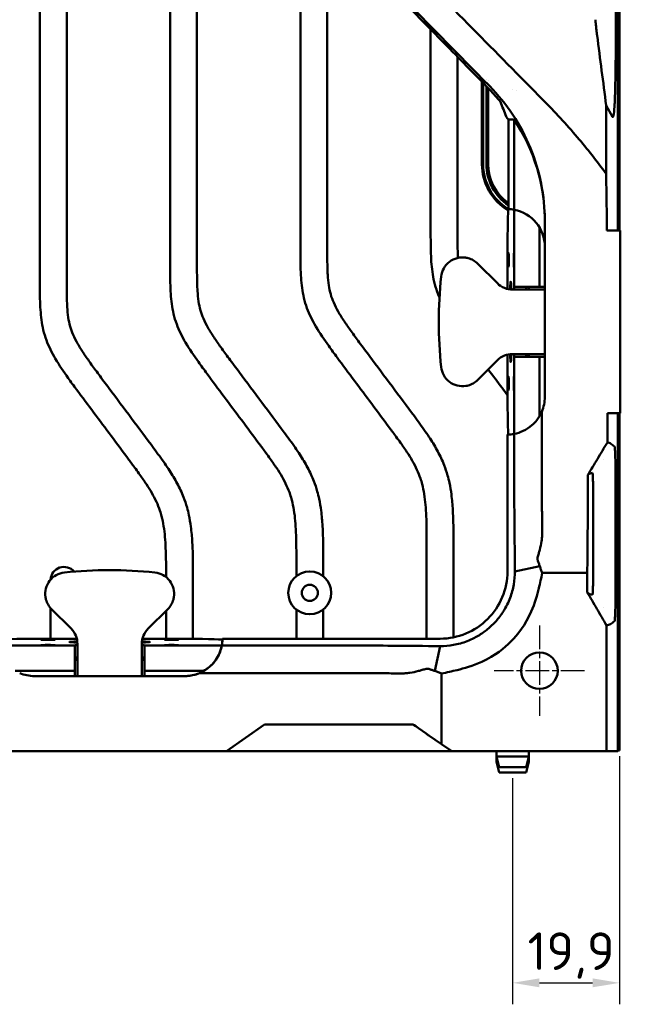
# Model space of a CAD drawing. Header units: millimetres. Extents: x 0 to 6049, y -120 to 1682.
# Tile 148 of 256: x 1517 to 1630, y 948 to 1132. Entities that reach past the tile are written whole.
import ezdxf

# ---------------------------------------------------------------- set-up
doc = ezdxf.new("R2010")
doc.units = ezdxf.units.MM
doc.header["$LTSCALE"] = 2
doc.linetypes.add('CHAIN', pattern=[0.3543, 0.2362, -0.0295, 0.0591, -0.0295])
for name, color, linetype, lineweight in [('Bemaßung (ISO)', 7, 'Continuous', 25), ('Mittelpunktmarkierung (ISO)', 7, 'Continuous', 25), ('Sichtbar (ISO)', 7, 'Continuous', 50)]:
    doc.layers.add(name, color=color, linetype=linetype, lineweight=lineweight)
doc.styles.add('Notiztext (DIN)', font='isocpeur.ttf')
doc.dimstyles.new('Standard (DIN)', dxfattribs={"dimscale": 2, "dimtxt": 3.5, "dimasz": 2.5, "dimexe": 2, "dimexo": 0.5, "dimgap": 0.5, "dimtad": 1, "dimrnd": 1e-08, "dimtxsty": 'Notiztext (DIN)', "dimcen": 0.09, "dimdle": 10, "dimclrd": 256, "dimclre": 256, "dimclrt": 256, "dimadec": 0, "dimazin": 0, "dimtfac": 1, "dimtmove": 0, "dimatfit": 3, "dimfxl": 1, "dimtolj": 1, "dimtzin": 0, "dimlwd": -1, "dimlwe": -1, "dimarcsym": 0})

# ---------------------------------------------------------------- blocks, each defined once
blk = doc.blocks.new('*D26')
at = {"layer": 'Bemaßung (ISO)', "transparency": 16777216}
for p, q in [((1628.81, 994.47), (1628.81, 948.21)), ((1608.91, 990.37), (1608.91, 948.21)), ((1613.91, 952.21), (1623.81, 952.21))]:
    blk.add_line(p, q, dxfattribs=at)
for points in [[(1613.91, 953.04), (1613.91, 951.38), (1608.91, 952.21)], [(1623.81, 953.04), (1623.81, 951.38), (1628.81, 952.21)]]:
    blk.add_solid(points, dxfattribs=at)
at = {"layer": 'Defpoints', "color": 0, "transparency": 16777216}
for p in [(1628.81, 995.47), (1608.91, 991.37), (1628.81, 952.21)]:
    blk.add_point(p, dxfattribs=at)
at = {"layer": 'Bemaßung (ISO)', "transparency": 16777216, "insert": (1611.7, 961.61), "char_height": 7, "attachment_point": 1, "style": 'Notiztext (DIN)'}
blk.add_mtext('\\A1;19,9', dxfattribs=at)

msp = doc.modelspace()

# ---------------------------------------------------------------- linework, layer by layer
at = {"layer": 'Mittelpunktmarkierung (ISO)', "linetype": 'CHAIN', "ltscale": 9.334043}
for p, q in [((1613.907, 1018.77), (1613.907, 1001.97)), ((1622.307, 1010.37), (1605.507, 1010.37))]:
    msp.add_line(p, q, dxfattribs=at)
at = {"layer": 'Sichtbar (ISO)'}
for p, q in [((1628.467, 1398.37), (1628.467, 1092.37)), ((1628.134, 1359.961), (1628.134, 1130.778)), ((1628.467, 1244.93), (1628.467, 1092.37)), ((1628.667, 1245.13), (1628.667, 1092.37)), ((1628.807, 1245.27), (1628.807, 1092.37)), ((1520.907, 1083.657), (1520.907, 1157.483)), ((1525.907, 1157.483), (1525.907, 1083.657)), ((1545.157, 1086.645), (1545.157, 1154.495)), ((1550.157, 1154.495), (1550.157, 1086.645)), ((1569.407, 1089.633), (1569.407, 1151.507)), ((1574.407, 1151.507), (1574.407, 1089.633)), ((1593.657, 1092.621), (1593.657, 1129.86)), ((1598.657, 1124.74), (1598.657, 1092.621)), ((1603.201, 1120.769), (1603.201, 1120.77)), ((1603.201, 1104.745), (1603.201, 1120.085)), ((1603.437, 1120.684), (1603.437, 1120.684)), ((1603.437, 1104.745), (1603.437, 1119.844)), ((1604.037, 1120.466), (1604.037, 1120.466)), ((1604.037, 1119.229), (1604.037, 1104.745)), ((1604.382, 1120.342), (1604.382, 1120.341)), ((1604.382, 1118.875), (1604.382, 1104.745)), ((1608.882, 1118.725), (1608.882, 1118.725)), ((1609.637, 1118.457), (1609.637, 1118.457)), ((1626.324, 1115.688), (1627.505, 1113.552)), ((1626.324, 1102.92), (1626.324, 1115.688)), ((1608.117, 1096.367), (1608.117, 1113.046)), ((1609.217, 1113.012), (1609.217, 1096.246)), ((1609.198, 1096.25), (1609.198, 1081.87)), ((1614.907, 1079.667), (1614.907, 1094.118)), ((1613.907, 1081.87), (1613.907, 1092.975)), ((1628.907, 1092.37), (1626.466, 1092.37)), ((1628.907, 1092.37), (1628.907, 1074.983)), ((1602.422, 1086.198), (1606.079, 1082.541)), ((1607.96, 1087.37), (1607.96, 1081.484)), ((1610.407, 1081.37), (1608.907, 1081.37)), ((1609.198, 1081.87), (1609.19, 1081.87)), ((1613.907, 1081.87), (1609.198, 1081.87)), ((1614.907, 1081.37), (1610.407, 1081.37)), ((1611.46, 1081.851), (1611.46, 1081.37)), ((1611.46, 1081.751), (1611.46, 1081.851)), ((1611.907, 1081.37), (1611.907, 1081.87)), ((1614.907, 1081.87), (1613.907, 1081.87)), ((1614.907, 1061.37), (1614.907, 1079.667)), ((1628.907, 1074.983), (1628.907, 1058.37)), ((1602.422, 1064.541), (1606.079, 1068.198)), ((1607.96, 1069.256), (1607.96, 1063.37)), ((1610.407, 1069.37), (1608.907, 1069.37)), ((1609.198, 1068.87), (1609.19, 1068.87)), ((1609.198, 1068.87), (1609.198, 1054.49)), ((1613.907, 1068.87), (1609.198, 1068.87)), ((1610.407, 1069.37), (1614.907, 1069.37)), ((1611.46, 1069.37), (1611.46, 1068.889)), ((1611.46, 1068.889), (1611.46, 1068.989)), ((1611.907, 1068.87), (1611.907, 1069.37)), ((1614.907, 1068.87), (1613.907, 1068.87)), ((1613.907, 1057.764), (1613.907, 1068.87)), ((1626.547, 1058.37), (1628.907, 1058.37)), ((1628.467, 1058.37), (1628.467, 995.81)), ((1628.467, 1058.37), (1628.467, 995.37)), ((1628.667, 1058.37), (1628.667, 995.609)), ((1628.807, 1058.37), (1628.807, 995.47)), ((1607.946, 1054.37), (1607.946, 1028.87)), ((1625.807, 1049.636), (1625.807, 1049.641)), ((1628.056, 1047.347), (1628.056, 1047.347)), ((1628.056, 1047.346), (1628.056, 1024.394)), ((1623.907, 1042.37), (1623.907, 1029.37)), ((1592.907, 1016.33), (1592.907, 1033.47)), ((1597.907, 1033.47), (1597.907, 1016.582)), ((1622.859, 1032.9), (1622.859, 1031.456)), ((1568.657, 1027.992), (1568.657, 1030.482)), ((1573.657, 1030.482), (1573.657, 1027.992)), ((1609.331, 1028.87), (1613.964, 1029.84)), ((1622.82, 1028.59), (1622.856, 1030.956)), ((1549.407, 1027.494), (1549.407, 1016.301)), ((1609.331, 1028.87), (1609.331, 1028.87)), ((1622.82, 1028.59), (1614.427, 1028.59)), ((1622.82, 1028.59), (1622.82, 1024.966)), ((1628.056, 1024.393), (1628.056, 1024.393)), ((1522.907, 1016.317), (1522.907, 1022.038)), ((1523.079, 1021.855), (1526.736, 1018.198)), ((1544.736, 1021.855), (1541.079, 1018.198)), ((1625.807, 1022.099), (1625.807, 1022.104)), ((1544.407, 1016.317), (1544.407, 1021.527)), ((1568.657, 1016.33), (1568.657, 1021.747)), ((1573.657, 1021.747), (1573.657, 1016.33)), ((1626.389, 1018.813), (1626.389, 995.37)), ((1527.793, 1016.317), (1521.907, 1016.317)), ((1545.907, 1016.317), (1540.021, 1016.317)), ((1554.907, 1016.33), (1595.407, 1016.33)), ((1527.407, 1015.079), (1513.027, 1015.079)), ((1527.407, 1015.079), (1527.407, 1015.087)), ((1527.407, 1010.37), (1527.407, 1015.079)), ((1527.907, 1013.87), (1527.907, 1015.37)), ((1539.907, 1013.87), (1539.907, 1015.37)), ((1540.407, 1015.079), (1540.407, 1015.087)), ((1540.407, 1010.37), (1540.407, 1015.079)), ((1554.787, 1015.079), (1540.407, 1015.079)), ((1595.406, 1014.946), (1594.435, 1010.313)), ((1527.907, 1012.817), (1527.426, 1012.817)), ((1527.907, 1009.37), (1527.907, 1013.87)), ((1539.907, 1013.87), (1539.907, 1009.37)), ((1540.388, 1012.817), (1539.907, 1012.817)), ((1527.407, 1012.37), (1527.907, 1012.37)), ((1539.907, 1012.37), (1539.907, 1009.37)), ((1539.907, 1012.37), (1540.407, 1012.37)), ((1516.302, 1010.37), (1527.407, 1010.37)), ((1519.907, 1009.37), (1547.907, 1009.37)), ((1527.407, 1009.37), (1527.407, 1010.37)), ((1540.407, 1009.37), (1540.407, 1010.37)), ((1540.407, 1010.37), (1551.513, 1010.37)), ((1549.407, 1009.532), (1549.407, 1009.532)), ((1550.65, 1009.93), (1553.907, 1009.93)), ((1595.687, 996.702), (1595.687, 1009.849)), ((1562.707, 1000.37), (1555.638, 995.37)), ((1562.707, 1000.37), (1588.176, 1000.37)), ((1590.365, 1000.37), (1588.176, 1000.37)), ((1592.821, 998.636), (1591.376, 999.658)), ((1595.687, 996.702), (1593.321, 998.291)), ((1595.687, 996.702), (1597.57, 995.37)), ((1553.907, 995.37), (1515.427, 995.37)), ((1555.638, 995.37), (1553.907, 995.37)), ((1555.638, 995.37), (1557.426, 995.37)), ((1562.407, 995.37), (1557.426, 995.37)), ((1562.407, 995.37), (1590.407, 995.37)), ((1595.388, 995.37), (1590.407, 995.37)), ((1595.388, 995.37), (1597.57, 995.37)), ((1626.389, 995.37), (1597.57, 995.37)), ((1605.907, 995.37), (1605.907, 994.37)), ((1605.907, 994.37), (1611.907, 994.37)), ((1606.407, 992.37), (1605.907, 994.37)), ((1605.907, 994.37), (1605.907, 993.37)), ((1611.407, 992.37), (1611.907, 994.37)), ((1611.907, 995.37), (1611.907, 994.37)), ((1611.907, 994.37), (1611.907, 993.37)), ((1628.467, 995.37), (1626.389, 995.37)), ((1628.467, 995.81), (1628.467, 995.81)), ((1628.467, 995.81), (1628.467, 995.81)), ((1628.467, 995.609), (1628.667, 995.609)), ((1628.807, 995.47), (1628.467, 995.47)), ((1628.667, 995.609), (1628.807, 995.47)), ((1605.907, 993.37), (1606.157, 993.37)), ((1606.407, 991.37), (1605.907, 993.37)), ((1611.407, 991.37), (1611.907, 993.37)), ((1611.657, 993.37), (1611.907, 993.37)), ((1606.407, 992.37), (1611.407, 992.37)), ((1606.407, 991.37), (1611.407, 991.37))]:
    msp.add_line(p, q, dxfattribs=at)
for centre, radius in [((1571.157, 1024.87), 4), ((1571.157, 1024.87), 1.5), ((1613.907, 1010.37), 3.4)]:
    msp.add_circle(centre, radius, dxfattribs=at)
for centre, radius, start, end in [((1579.883, 1092.324), 35.022, 36.27577, 37.41878), ((1613.287, 1104.745), 10.086, 180, 239.00662), ((1613.287, 1104.745), 9.85, 180, 238.27156), ((1613.287, 1104.745), 9.25, 180, 236.0151), ((1613.282, 1104.745), 8.9, 180, 234.52169), ((1607.907, 1089.37), 7, 0, 0.01225), ((1599.593, 1083.37), 4, 45, 74.99812), ((1608.907, 1085.37), 4, 225, 270), ((1608.907, 1065.37), 4, 90, 135), ((1599.593, 1067.37), 4, 285.00188, 315), ((1607.907, 1061.37), 7, 336.9183, 0.00001), ((1525.407, 1027.201), 2.5, 40.82168, 176.97459), ((1595.407, 1028.87), 12.539, 269.999, 0.00006), ((1525.907, 1024.683), 4, 195.00188, 225), ((1541.907, 1024.683), 4, 315, 344.99812), ((1523.907, 1015.37), 4, 0, 45), ((1543.907, 1015.37), 4, 135, 180), ((1529.407, 1012.541), 2, 172.08604, 179.99994), ((1538.407, 1012.541), 2, 359.99994, 7.91384), ((1519.907, 1016.37), 7, 246.92688, 269.99988), ((1547.907, 1016.37), 7, 270, 301.00272), ((1547.907, 1016.37), 7, 269.99991, 293.06917)]:
    msp.add_arc(centre, radius, start, end, dxfattribs=at)
for centre, major_axis, ratio, start_param, end_param in [((1579.907, 1131.614), (-31.077, 60.059), 0.2680667, 4.2729946, 4.3201682), ((1579.907, 1052.418), (31.078, 60.062), 0.2680437, 0.1002726, 0.1554858), ((1579.907, 1092.812), (-24.73, -25.677), 0.9645746, 2.3554423, 2.9336879), ((1608.221, 1087.37), (0, 10), 0.0261856, 0.4516816, 1.5707963), ((1607.907, 1089.37), (0, -7), 0.9999876, 3.1116634, 3.1130266), ((1607.907, 1089.37), (0, -7), 0.9999629, 2.9533953, 3.1116614), ((1607.907, 1089.37), (-0.004, 7), 0.9999991, 4.7120679, 6.0944531), ((1599.593, 1083.37), (-4, 0), 0.9999998, 4.5585871, 6.1756594), ((1673.707, 1075.37), (-78.544, 0), 0.9999998, 6.1756594, 6.3907112), ((1608.562, 1075.37), (0, 7.5), 0.0261856, 5.6411274, 6.9207075), ((1609.19, 1079.87), (0, 2), 0.0261856, 0, 0.7227342), ((1611.736, 1079.87), (0, -2), 0.9999997, 3.1415927, 3.2797163), ((1608.562, 1075.37), (0, 7.5), 0.0261856, 2.5040704, 3.7836506), ((1609.19, 1070.87), (0, 2), 0.0261856, 2.4188584, 3.1415927), ((1611.736, 1070.87), (0, -2), 0.9999997, 6.1450617, 6.2831853), ((1599.593, 1067.37), (-4, 0), 0.9999998, 0.1075259, 1.7245982), ((1608.221, 1063.37), (0, 10), 0.0261856, 1.5707963, 2.6899111), ((1607.907, 1061.37), (0, -7), 0.9999629, 0.0056113, 0.1881595), ((1623.121, 1032.9), (0, 10), 0.0262019, 1.2449977, 1.5707963), ((1622.833, 1031.456), (0, -1), 0.0262019, 1.0471976, 1.5707963), ((1533.907, 950.57), (-55.539, 55.539), 0.9999995, 5.3902619, 5.6053137), ((1525.907, 1024.683), (2.828, -2.828), 0.9999995, 2.4637211, 4.0807933), ((1541.907, 1024.683), (-2.828, 2.828), 0.9999995, 3.7731896, 5.3902619), ((1521.907, 1016.056), (10, 0), 0.0261859, 1.5707954, 2.6899101), ((1545.907, 1016.056), (10, 0), 0.0261859, 0.4516806, 1.5707954), ((1547.907, 1016.37), (4.95, -4.95), 0.9999629, 0.5972501, 0.7797961), ((1533.907, 1015.715), (7.5, 0), 0.0261859, 2.5040772, 3.783644), ((1529.407, 1015.087), (2, 0), 0.0261859, 2.4188628, 3.1415917), ((1538.407, 1015.087), (2, 0), 0.0261859, 6.2831843, 7.005924), ((1533.907, 1015.715), (7.5, 0), 0.0261859, 5.641121, 6.9207138), ((1547.907, 1016.37), (-4.95, -4.95), 0.999999, 1.3264972, 2.1707438), ((1547.907, 1016.37), (-4.95, -4.95), 0.9999629, 2.170735, 2.3276192), ((1547.907, 1016.37), (4.95, -4.95), 0.9999996, 5.90042, 6.5274695), ((1591.382, 999.028), (10.047, -7.126), 0.0414916, 1.6007357, 1.701486), ((1592.821, 998.698), (1, -0.709), 0.0412121, 4.7416064, 5.2652052)]:
    msp.add_ellipse(centre, major_axis=major_axis, ratio=ratio, start_param=start_param, end_param=end_param, dxfattribs=at)
for centre, major_axis, ratio in [((1608.156, 1086.87), (0, -1.3), 0.0261856), ((1609.151, 1086.87), (0, -1.3), 0.0261856), ((1608.156, 1063.87), (0, -1.3), 0.0261856), ((1609.151, 1063.87), (0, -1.3), 0.0261856), ((1522.407, 1016.121), (-1.3, 0), 0.0261859), ((1522.407, 1015.126), (-1.3, 0), 0.0261859), ((1545.407, 1016.121), (-1.3, 0), 0.0261859), ((1545.407, 1015.126), (-1.3, 0), 0.0261859)]:
    msp.add_ellipse(centre, major_axis=major_axis, ratio=ratio, dxfattribs=at)
for points, knots in [([(1614.558, 1116.721), (1610.183, 1121.159), (1605.798, 1125.606), (1596.99, 1134.535), (1592.568, 1139.017), (1588.135, 1143.507)], [-3.9790406, -3.9790406, -3.9790406, -3.9790406, -1.9935215, -1.9935215, -0.0000937, -0.0000937, -0.0000937, -0.0000937]), ([(1604.648, 1118.603), (1601.632, 1121.694), (1598.978, 1124.412), (1591.205, 1132.37), (1586.952, 1136.72), (1583.334, 1140.41)], [0.0000494, 0.0000494, 0.0000494, 0.0000494, 1.4296771, 1.4296771, 3.9642154, 3.9642154, 3.9642154, 3.9642154]), ([(1583.607, 1140.68), (1586.874, 1137.356), (1590.136, 1134.036), (1596.65, 1127.406), (1599.901, 1124.095), (1603.147, 1120.789)], [0.0001897, 0.0001897, 0.0001897, 0.0001897, 1.4725148, 1.4725148, 2.9448982, 2.9448982, 2.9448982, 2.9448982]), ([(1624.321, 1131.656), (1624.322, 1131.623), (1624.324, 1131.576), (1624.333, 1131.451), (1624.34, 1131.375), (1624.365, 1131.108), (1624.388, 1130.886), (1624.447, 1130.359), (1624.484, 1130.051), (1624.563, 1129.398), (1624.608, 1129.047), (1624.652, 1128.702)], [-0.37042749, -0.37042749, -0.37042749, -0.37042749, -0.32854437, -0.32854437, -0.28573304, -0.28573304, -0.2007612, -0.2007612, -0.10455433, -0.10455433, -0.00000125, -0.00000125, -0.00000125, -0.00000125]), ([(1627.873, 1115.46), (1627.881, 1115.558), (1627.894, 1115.804), (1627.927, 1116.597), (1627.949, 1117.192), (1628.009, 1119.186), (1628.041, 1120.562), (1628.082, 1123.045), (1628.096, 1124.108), (1628.115, 1125.984), (1628.121, 1126.784), (1628.128, 1128.051), (1628.13, 1128.517), (1628.133, 1129.451), (1628.134, 1129.921), (1628.134, 1130.39)], [0.00039793, 0.00039793, 0.00039793, 0.00039793, 0.06880845, 0.06880845, 0.14870069, 0.14870069, 0.27515739, 0.27515739, 0.36373164, 0.36373164, 0.42737797, 0.42737797, 0.46408753, 0.46408753, 0.50082737, 0.50082737, 0.50082737, 0.50082737]), ([(1628.134, 1130.778), (1628.134, 1130.714), (1628.134, 1130.649), (1628.134, 1130.52), (1628.134, 1130.454), (1628.134, 1130.39)], [-0.038856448, -0.038856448, -0.038856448, -0.038856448, -0.019453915, -0.019453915, -0.000064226, -0.000064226, -0.000064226, -0.000064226]), ([(1603.147, 1120.789), (1603.396, 1120.535), (1603.646, 1120.281), (1604.146, 1119.772), (1604.397, 1119.517), (1604.647, 1119.261)], [0.00000718, 0.00000718, 0.00000718, 0.00000718, 0.11321086, 0.11321086, 0.22641456, 0.22641456, 0.22641456, 0.22641456]), ([(1604.647, 1119.261), (1607.822, 1116.03), (1610.427, 1112.131), (1613.953, 1103.512), (1614.907, 1098.894), (1614.907, 1094.118)], [0.000001, 0.000001, 0.000001, 0.000001, 1.4335005, 1.4335005, 2.8136179, 2.8136179, 2.8136179, 2.8136179]), ([(1606.663, 1116.355), (1606.343, 1116.744), (1606.016, 1117.124), (1605.344, 1117.874), (1604.999, 1118.243), (1604.648, 1118.603)], [0.00000212, 0.00000212, 0.00000212, 0.00000212, 0.16601396, 0.16601396, 0.33436115, 0.33436115, 0.33436115, 0.33436115]), ([(1614.558, 1116.721), (1616.756, 1114.491), (1618.899, 1112.173), (1622.816, 1107.575), (1624.625, 1105.287), (1626.324, 1102.92)], [0.0000022, 0.0000022, 0.0000022, 0.0000022, 0.9975669, 0.9975669, 1.9121336, 1.9121336, 1.9121336, 1.9121336]), ([(1627.505, 1113.552), (1627.569, 1113.437), (1627.634, 1113.522), (1627.758, 1114.149), (1627.818, 1114.678), (1627.873, 1115.458)], [-1.0815336, -1.0815336, -1.0815336, -1.0815336, -0.5325471, -0.5325471, 0, 0, 0, 0]), ([(1626.466, 1092.37), (1626.449, 1094.151), (1626.428, 1095.908), (1626.381, 1099.433), (1626.354, 1101.197), (1626.324, 1102.92)], [0.000001, 0.000001, 0.000001, 0.000001, 0.5551792, 0.5551792, 1.1326635, 1.1326635, 1.1326635, 1.1326635]), ([(1595.293, 1079.89), (1595.146, 1080.225), (1595.008, 1080.564), (1594.882, 1080.908), (1594.653, 1081.534), (1594.463, 1082.174), (1594.31, 1082.823), (1594.021, 1084.048), (1593.867, 1085.3), (1593.781, 1086.556), (1593.733, 1087.242), (1593.706, 1087.928), (1593.688, 1088.615), (1593.654, 1089.95), (1593.657, 1091.286), (1593.657, 1092.621)], [0.74780716, 0.74780716, 0.74780716, 0.74780716, 0.76921721, 0.76921721, 0.76921721, 0.80816337, 0.80816337, 0.80816337, 0.88172819, 0.88172819, 0.88172819, 0.92192347, 0.92192347, 0.92192347, 1, 1, 1, 1]), ([(1598.657, 1092.621), (1598.657, 1091.248), (1598.654, 1089.467), (1598.722, 1087.687), (1598.745, 1087.279)], [0, 0, 0, 0, 0.065517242, 0.085008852, 0.085008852, 0.085008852, 0.085008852]), ([(1592.907, 1033.47), (1592.907, 1035.383), (1592.914, 1038.666), (1592.623, 1042.564), (1592.154, 1044.878), (1591.704, 1046.389), (1590.881, 1048.443), (1589.577, 1050.641), (1588.2, 1052.623), (1587.102, 1054.138), (1585.311, 1056.554), (1581.645, 1061.483), (1577.848, 1066.539), (1574.34, 1071.314), (1572.304, 1074.293), (1570.767, 1077.321), (1569.853, 1080.397), (1569.533, 1082.997), (1569.403, 1086.274), (1569.407, 1088.298), (1569.407, 1089.633)], [0, 0, 0, 0, 0.0912872, 0.1566356, 0.1863172, 0.2037018, 0.2318928, 0.2915926, 0.325185, 0.3469854, 0.3807659, 0.4685168, 0.6397604, 0.6820993, 0.7508886, 0.8116364, 0.843424, 0.9034672, 0.9362744, 1, 1, 1, 1]), ([(1574.407, 1089.633), (1574.407, 1088.26), (1574.403, 1086.414), (1574.503, 1083.916), (1574.659, 1082.233), (1575.005, 1080.497), (1575.597, 1078.866), (1576.475, 1077.178), (1577.586, 1075.416), (1578.919, 1073.513), (1580.502, 1071.36), (1584.428, 1066.076), (1588.564, 1060.572), (1592.321, 1055.467), (1593.789, 1053.293), (1595.031, 1051.234), (1596.11, 1048.929), (1596.777, 1046.941), (1597.227, 1045.106), (1597.585, 1042.952), (1597.793, 1040.496), (1597.911, 1037.257), (1597.907, 1034.981), (1597.907, 1033.47)], [0, 0, 0, 0, 0.0655172, 0.0881031, 0.1192752, 0.1461621, 0.1723561, 0.201837, 0.2367426, 0.2716348, 0.3125572, 0.3640755, 0.5854125, 0.6406541, 0.6661473, 0.7104263, 0.7551941, 0.7873139, 0.8103575, 0.8453065, 0.8914211, 0.9279006, 1, 1, 1, 1]), ([(1568.657, 1030.482), (1568.657, 1032.395), (1568.664, 1035.678), (1568.373, 1039.576), (1567.904, 1041.89), (1567.454, 1043.401), (1566.631, 1045.455), (1565.327, 1047.653), (1563.95, 1049.635), (1562.852, 1051.15), (1561.061, 1053.566), (1557.395, 1058.495), (1553.598, 1063.551), (1550.09, 1068.326), (1548.054, 1071.305), (1546.517, 1074.333), (1545.603, 1077.409), (1545.283, 1080.009), (1545.153, 1083.286), (1545.157, 1085.31), (1545.157, 1086.645)], [0, 0, 0, 0, 0.0912872, 0.1566356, 0.1863172, 0.2037018, 0.2318928, 0.2915926, 0.325185, 0.3469854, 0.3807659, 0.4685168, 0.6397604, 0.6820993, 0.7508886, 0.8116364, 0.843424, 0.9034672, 0.9362744, 1, 1, 1, 1]), ([(1550.157, 1086.645), (1550.157, 1085.272), (1550.153, 1083.426), (1550.253, 1080.928), (1550.409, 1079.245), (1550.755, 1077.509), (1551.347, 1075.878), (1552.225, 1074.19), (1553.336, 1072.428), (1554.669, 1070.525), (1556.252, 1068.372), (1560.178, 1063.088), (1564.314, 1057.584), (1568.071, 1052.479), (1569.539, 1050.305), (1570.781, 1048.246), (1571.86, 1045.941), (1572.527, 1043.953), (1572.977, 1042.118), (1573.335, 1039.964), (1573.543, 1037.508), (1573.661, 1034.268), (1573.657, 1031.993), (1573.657, 1030.482)], [0, 0, 0, 0, 0.0655172, 0.0881031, 0.1192752, 0.1461621, 0.1723561, 0.201837, 0.2367426, 0.2716348, 0.3125572, 0.3640755, 0.5854125, 0.6406541, 0.6661473, 0.7104263, 0.7551941, 0.7873139, 0.8103575, 0.8453065, 0.8914211, 0.9279006, 1, 1, 1, 1]), ([(1600.206, 1087.323), (1600.22, 1087.32), (1600.235, 1087.318), (1600.373, 1087.295), (1600.506, 1087.266), (1600.629, 1087.233)], [0.109144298, 0.109144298, 0.109144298, 0.109144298, 0.113591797, 0.113591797, 0.151830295, 0.151830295, 0.151830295, 0.151830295]), ([(1544.407, 1027.806), (1544.407, 1029.615), (1544.406, 1032.793), (1544.123, 1036.588), (1543.654, 1038.902), (1543.204, 1040.413), (1542.381, 1042.467), (1541.077, 1044.665), (1539.7, 1046.646), (1538.602, 1048.162), (1536.811, 1050.578), (1533.145, 1055.507), (1529.348, 1060.563), (1525.84, 1065.337), (1523.804, 1068.317), (1522.267, 1071.345), (1521.353, 1074.421), (1521.033, 1077.021), (1520.903, 1080.298), (1520.907, 1082.322), (1520.907, 1083.657)], [0.00495629, 0.00495629, 0.00495629, 0.00495629, 0.09128719, 0.15663563, 0.18631718, 0.20370177, 0.23189281, 0.29159265, 0.325185, 0.34698538, 0.38076594, 0.46851676, 0.63976036, 0.68209928, 0.75088861, 0.81163639, 0.84342403, 0.90346722, 0.93627437, 1, 1, 1, 1]), ([(1525.907, 1083.657), (1525.907, 1082.284), (1525.903, 1080.438), (1526.003, 1077.94), (1526.159, 1076.257), (1526.505, 1074.521), (1527.097, 1072.89), (1527.975, 1071.202), (1529.086, 1069.44), (1530.419, 1067.537), (1532.002, 1065.384), (1535.928, 1060.1), (1540.064, 1054.596), (1543.821, 1049.491), (1545.289, 1047.317), (1546.531, 1045.258), (1547.61, 1042.953), (1548.277, 1040.965), (1548.727, 1039.13), (1549.085, 1036.976), (1549.293, 1034.52), (1549.411, 1031.28), (1549.407, 1029.005), (1549.407, 1027.494)], [0, 0, 0, 0, 0.0655172, 0.0881031, 0.1192752, 0.1461621, 0.1723561, 0.201837, 0.2367426, 0.2716348, 0.3125572, 0.3640755, 0.5854125, 0.6406541, 0.6661473, 0.7104263, 0.7551941, 0.7873139, 0.8103575, 0.8453065, 0.8914211, 0.9279006, 1, 1, 1, 1]), ([(1607.963, 1061.688), (1607.622, 1062.147), (1607.28, 1062.606), (1606.938, 1063.064), (1606.084, 1064.208), (1605.229, 1065.351), (1604.375, 1066.494)], [0.31543238, 0.31543238, 0.31543238, 0.31543238, 0.3488276, 0.3488276, 0.3488276, 0.4321739, 0.4321739, 0.4321739, 0.4321739]), ([(1600.629, 1063.506), (1600.506, 1063.473), (1600.373, 1063.444), (1600.235, 1063.421), (1600.22, 1063.419), (1600.206, 1063.417)], [0.156822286, 0.156822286, 0.156822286, 0.156822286, 0.195060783, 0.195060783, 0.199508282, 0.199508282, 0.199508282, 0.199508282]), ([(1614.347, 1058.625), (1614.1, 1058.047), (1613.787, 1057.527), (1613.147, 1056.706), (1612.837, 1056.381), (1611.996, 1055.648), (1611.439, 1055.293), (1610.33, 1054.776), (1609.775, 1054.6), (1609.216, 1054.493)], [-0.85499863, -0.85499863, -0.85499863, -0.85499863, -0.6521323, -0.6521323, -0.49007982, -0.49007982, -0.23627405, -0.23627405, -0.000001, -0.000001, -0.000001, -0.000001]), ([(1614.419, 1036.101), (1614.414, 1036.598), (1614.41, 1037.094), (1614.402, 1038.03), (1614.398, 1038.464), (1614.391, 1039.183), (1614.389, 1039.454), (1614.385, 1039.886), (1614.383, 1040.045), (1614.379, 1040.454), (1614.378, 1040.537), (1614.375, 1040.841), (1614.373, 1041.036), (1614.37, 1041.301), (1614.369, 1041.388), (1614.366, 1041.661), (1614.363, 1041.843), (1614.359, 1042.244), (1614.357, 1042.453), (1614.352, 1043.243), (1614.35, 1043.953), (1614.348, 1045.738), (1614.348, 1046.574), (1614.347, 1048.022), (1614.347, 1048.82), (1614.347, 1052.573), (1614.347, 1055.599), (1614.347, 1058.625)], [0.000001, 0.000001, 0.000001, 0.000001, 0.1575325, 0.1575325, 0.2974313, 0.2974313, 0.3853067, 0.3853067, 0.4347892, 0.4347892, 0.5386423, 0.5386423, 0.6639653, 0.6639653, 0.7252528, 0.7252528, 0.8552059, 0.8552059, 1.0006256, 1.0006256, 1.3919961, 1.3919961, 1.6646442, 1.6646442, 1.9486762, 1.9486762, 3.1321868, 3.1321868, 3.1321868, 3.1321868]), ([(1626.547, 1052.903), (1626.547, 1053.314), (1626.547, 1053.739), (1626.547, 1054.18), (1626.547, 1054.621), (1626.547, 1055.078), (1626.547, 1055.543), (1626.547, 1055.679), (1626.547, 1055.815), (1626.547, 1055.952), (1626.547, 1056.284), (1626.547, 1056.619), (1626.547, 1056.953), (1626.547, 1057.425), (1626.547, 1057.896), (1626.547, 1058.37)], [0, 0, 0, 0, 0.25, 0.25, 0.25, 0.5, 0.5, 0.5, 0.5731451, 0.5731451, 0.5731451, 0.75, 0.75, 0.75, 1, 1, 1, 1]), ([(1609.331, 1028.87), (1609.33, 1028.914), (1609.33, 1028.975), (1609.329, 1029.106), (1609.329, 1029.166), (1609.328, 1029.343), (1609.327, 1029.46), (1609.325, 1029.804), (1609.323, 1030.031), (1609.319, 1030.674), (1609.316, 1031.096), (1609.307, 1032.208), (1609.302, 1032.92), (1609.287, 1034.627), (1609.278, 1035.634), (1609.247, 1038.924), (1609.238, 1039.735), (1609.217, 1042.941), (1609.217, 1045.355), (1609.216, 1054.493)], [0.0005176, 0.0005176, 0.0005176, 0.0005176, 0.013855, 0.013855, 0.0250976, 0.0250976, 0.0471974, 0.0471974, 0.0900153, 0.0900153, 0.1707179, 0.1707179, 0.3086364, 0.3086364, 0.5124522, 0.5124522, 0.9585155, 0.9585155, 1.8557347, 1.8557347, 1.8557347, 1.8557347]), ([(1622.937, 1046.878), (1623.221, 1047.35), (1623.515, 1047.838), (1624.094, 1048.802), (1624.397, 1049.307), (1625.298, 1050.81), (1625.933, 1051.874), (1626.547, 1052.903)], [0.00000677, 0.00000677, 0.00000677, 0.00000677, 0.16541329, 0.16541329, 0.33839718, 0.33839718, 0.69341388, 0.69341388, 0.69341388, 0.69341388]), ([(1627.885, 1052.127), (1627.66, 1052.34), (1627.434, 1052.513), (1626.988, 1052.771), (1626.767, 1052.859), (1626.547, 1052.903)], [-3.8380974, -3.8380974, -3.8380974, -3.8380974, -1.8972051, -1.8972051, -0.000001, -0.000001, -0.000001, -0.000001]), ([(1628.054, 1047.347), (1628.056, 1047.686), (1628.054, 1048.025), (1628.049, 1048.687), (1628.045, 1049.01), (1628.033, 1049.79), (1628.022, 1050.285), (1627.991, 1051.132), (1627.973, 1051.454), (1627.933, 1051.95), (1627.909, 1052.098), (1627.885, 1052.127)], [0.00006191, 0.00006191, 0.00006191, 0.00006191, 0.10194968, 0.10194968, 0.20355012, 0.20355012, 0.35994125, 0.35994125, 0.50494159, 0.50494159, 0.66943748, 0.66943748, 0.66943748, 0.66943748]), ([(1622.937, 1046.878), (1622.936, 1043.932), (1622.933, 1042.818), (1622.918, 1040.743), (1622.899, 1039.053), (1622.873, 1036.101)], [0, 0, 0, 0, 0.8839134, 0.8839134, 1.8801219, 1.8801219, 1.8801219, 1.8801219]), ([(1623.775, 1047.208), (1623.635, 1047.212), (1623.495, 1047.186), (1623.215, 1047.076), (1623.076, 1046.992), (1622.937, 1046.878)], [-3.2011595, -3.2011595, -3.2011595, -3.2011595, -1.5934509, -1.5934509, -0.0000034, -0.0000034, -0.0000034, -0.0000034]), ([(1623.907, 1042.37), (1623.907, 1042.713), (1623.906, 1043.056), (1623.902, 1043.727), (1623.899, 1044.054), (1623.889, 1044.895), (1623.88, 1045.379), (1623.858, 1046.195), (1623.845, 1046.521), (1623.822, 1046.9), (1623.813, 1047.01), (1623.794, 1047.16), (1623.785, 1047.201), (1623.775, 1047.208)], [0.00021631, 0.00021631, 0.00021631, 0.00021631, 0.10328616, 0.10328616, 0.20631776, 0.20631776, 0.38089976, 0.38089976, 0.55789402, 0.55789402, 0.66651657, 0.66651657, 0.77594495, 0.77594495, 0.77594495, 0.77594495]), ([(1614.419, 1036.101), (1614.421, 1035.848), (1614.413, 1035.593), (1614.376, 1035.048), (1614.345, 1034.76), (1614.225, 1033.944), (1614.11, 1033.419), (1613.964, 1032.9)], [-0.33061014, -0.33061014, -0.33061014, -0.33061014, -0.25053784, -0.25053784, -0.16168753, -0.16168753, -0.000001, -0.000001, -0.000001, -0.000001]), ([(1613.964, 1032.9), (1613.897, 1032.662), (1613.831, 1032.42), (1613.701, 1031.939), (1613.637, 1031.698), (1613.575, 1031.456)], [0.000001, 0.000001, 0.000001, 0.000001, 0.07421727, 0.07421727, 0.14942175, 0.14942175, 0.14942175, 0.14942175]), ([(1613.583, 1030.956), (1613.571, 1030.994), (1613.561, 1031.035), (1613.551, 1031.096), (1613.548, 1031.116), (1613.545, 1031.156), (1613.544, 1031.176), (1613.543, 1031.216), (1613.544, 1031.235), (1613.545, 1031.274), (1613.547, 1031.293), (1613.551, 1031.334), (1613.554, 1031.356), (1613.563, 1031.403), (1613.569, 1031.43), (1613.575, 1031.456)], [-0.053046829, -0.053046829, -0.053046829, -0.053046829, -0.039184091, -0.039184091, -0.032794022, -0.032794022, -0.026512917, -0.026512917, -0.020517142, -0.020517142, -0.014593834, -0.014593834, -0.00806035, -0.00806035, -0.000001, -0.000001, -0.000001, -0.000001]), ([(1613.583, 1030.956), (1613.646, 1030.766), (1613.71, 1030.578), (1613.855, 1030.162), (1613.923, 1029.976), (1613.964, 1029.84)], [0.000001, 0.000001, 0.000001, 0.000001, 0.06835655, 0.06835655, 0.15055757, 0.15055757, 0.15055757, 0.15055757]), ([(1613.964, 1029.84), (1614.033, 1029.63), (1614.111, 1029.422), (1614.268, 1029.007), (1614.348, 1028.797), (1614.427, 1028.59)], [0.00065407, 0.00065407, 0.00065407, 0.00065407, 0.07618547, 0.07618547, 0.1522277, 0.1522277, 0.1522277, 0.1522277]), ([(1623.775, 1024.531), (1623.785, 1024.539), (1623.795, 1024.58), (1623.813, 1024.734), (1623.823, 1024.846), (1623.846, 1025.23), (1623.859, 1025.558), (1623.881, 1026.381), (1623.889, 1026.868), (1623.899, 1027.708), (1623.902, 1028.031), (1623.906, 1028.693), (1623.907, 1029.031), (1623.907, 1029.37)], [0.00022878, 0.00022878, 0.00022878, 0.00022878, 0.11072662, 0.11072662, 0.22039934, 0.22039934, 0.39719693, 0.39719693, 0.57136229, 0.57136229, 0.67258065, 0.67258065, 0.77383127, 0.77383127, 0.77383127, 0.77383127]), ([(1609.331, 1028.87), (1609.337, 1028.07), (1609.272, 1027.255), (1608.982, 1025.592), (1608.755, 1024.759), (1608.159, 1023.178), (1607.736, 1022.262), (1606.974, 1021.085), (1606.836, 1020.883), (1606.261, 1020.091), (1605.784, 1019.532), (1605.264, 1019.012)], [-1.3631887, -1.3631887, -1.3631887, -1.3631887, -1.0094146, -1.0094146, -0.6411277, -0.6411277, -0.2935913, -0.2935913, -0.2203587, -0.2203587, -0.000001, -0.000001, -0.000001, -0.000001]), ([(1608.529, 1015.747), (1609.929, 1017.147), (1611.306, 1018.913), (1613.047, 1022.924), (1613.496, 1024.529), (1614.025, 1026.668), (1614.236, 1027.656), (1614.427, 1028.59)], [0.000001, 0.000001, 0.000001, 0.000001, 0.5939369, 0.5939369, 0.9714019, 0.9714019, 1.2707762, 1.2707762, 1.2707762, 1.2707762]), ([(1522.043, 1023.648), (1522.01, 1023.771), (1521.982, 1023.904), (1521.959, 1024.042), (1521.957, 1024.057), (1521.954, 1024.071)], [0.156822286, 0.156822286, 0.156822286, 0.156822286, 0.195060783, 0.195060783, 0.199508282, 0.199508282, 0.199508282, 0.199508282]), ([(1545.86, 1024.071), (1545.858, 1024.057), (1545.855, 1024.042), (1545.833, 1023.904), (1545.804, 1023.771), (1545.771, 1023.648)], [0.109144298, 0.109144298, 0.109144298, 0.109144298, 0.113591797, 0.113591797, 0.151830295, 0.151830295, 0.151830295, 0.151830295]), ([(1622.82, 1024.966), (1622.978, 1024.815), (1623.137, 1024.705), (1623.455, 1024.561), (1623.615, 1024.527), (1623.775, 1024.531)], [0.0000109, 0.0000109, 0.0000109, 0.0000109, 1.8153048, 1.8153048, 3.6482749, 3.6482749, 3.6482749, 3.6482749]), ([(1622.82, 1024.966), (1623.414, 1023.942), (1624.011, 1022.913), (1625.199, 1020.865), (1625.795, 1019.837), (1626.389, 1018.813)], [-0.71025704, -0.71025704, -0.71025704, -0.71025704, -0.35518412, -0.35518412, -0.000001, -0.000001, -0.000001, -0.000001]), ([(1627.885, 1019.612), (1627.91, 1019.642), (1627.933, 1019.793), (1627.974, 1020.296), (1627.991, 1020.62), (1628.021, 1021.431), (1628.032, 1021.912), (1628.045, 1022.742), (1628.049, 1023.062), (1628.054, 1023.719), (1628.056, 1024.056), (1628.054, 1024.393)], [0.00020069, 0.00020069, 0.00020069, 0.00020069, 0.20371352, 0.20371352, 0.38065874, 0.38065874, 0.55506454, 0.55506454, 0.65662622, 0.65662622, 0.75847391, 0.75847391, 0.75847391, 0.75847391]), ([(1605.264, 1019.012), (1604.755, 1018.504), (1604.208, 1018.035), (1603.045, 1017.186), (1602.431, 1016.807), (1601.353, 1016.252), (1600.904, 1016.05), (1599.616, 1015.551), (1598.762, 1015.312), (1597.059, 1015.008), (1596.225, 1014.94), (1595.406, 1014.946)], [0.000001, 0.000001, 0.000001, 0.000001, 0.215789, 0.215789, 0.4320817, 0.4320817, 0.5794988, 0.5794988, 0.8474776, 0.8474776, 1.1040527, 1.1040527, 1.1040527, 1.1040527]), ([(1626.389, 1018.813), (1626.636, 1018.839), (1626.882, 1018.92), (1627.381, 1019.186), (1627.633, 1019.374), (1627.885, 1019.612)], [0.000001, 0.000001, 0.000001, 0.000001, 2.1167418, 2.1167418, 4.2881029, 4.2881029, 4.2881029, 4.2881029]), ([(1553.907, 1012.764), (1554.123, 1013.124), (1554.303, 1013.496), (1554.596, 1014.263), (1554.707, 1014.66), (1554.784, 1015.06)], [-0.33320686, -0.33320686, -0.33320686, -0.33320686, -0.16911592, -0.16911592, -0.000001, -0.000001, -0.000001, -0.000001]), ([(1595.406, 1014.946), (1592.664, 1014.962), (1589.403, 1014.992), (1583.807, 1015.045), (1582.934, 1015.055), (1577.493, 1015.06), (1574.404, 1015.06), (1554.784, 1015.06)], [0.000555, 0.000555, 0.000555, 0.000555, 0.8416327, 0.8416327, 1.7339423, 1.7339423, 2.2873272, 2.2873272, 2.2873272, 2.2873272]), ([(1595.687, 1009.849), (1596.631, 1010.042), (1597.632, 1010.256), (1599.826, 1010.801), (1601.532, 1011.281), (1605.715, 1013.17), (1607.453, 1014.671), (1608.529, 1015.747)], [-0.97377288, -0.97377288, -0.97377288, -0.97377288, -0.747945, -0.747945, -0.45642053, -0.45642053, -0.000001, -0.000001, -0.000001, -0.000001]), ([(1553.907, 1009.93), (1560.406, 1009.93), (1566.904, 1009.93), (1574.45, 1009.929), (1575.801, 1009.929), (1577.661, 1009.929), (1578.548, 1009.928), (1579.774, 1009.927), (1580.284, 1009.926), (1581.054, 1009.924), (1581.365, 1009.922), (1581.887, 1009.919), (1582.099, 1009.917), (1582.493, 1009.912), (1582.663, 1009.91), (1582.914, 1009.907), (1582.991, 1009.906), (1583.22, 1009.903), (1583.382, 1009.901), (1583.664, 1009.899), (1583.77, 1009.898), (1584.111, 1009.894), (1584.245, 1009.893), (1584.68, 1009.889), (1584.957, 1009.886), (1585.708, 1009.879), (1586.167, 1009.875), (1587.148, 1009.866), (1587.661, 1009.862), (1588.176, 1009.858)], [0.000001, 0.000001, 0.000001, 0.000001, 1.9495762, 1.9495762, 2.2636417, 2.2636417, 2.4697171, 2.4697171, 2.5932136, 2.5932136, 2.6730912, 2.6730912, 2.7308291, 2.7308291, 2.7780372, 2.7780372, 2.7989668, 2.7989668, 2.8405529, 2.8405529, 2.8797591, 2.8797591, 2.9055896, 2.9055896, 2.9494605, 2.9494605, 3.023444, 3.023444, 3.1043511, 3.1043511, 3.1043511, 3.1043511]), ([(1591.376, 1010.312), (1590.855, 1010.165), (1590.326, 1010.05), (1589.504, 1009.93), (1589.212, 1009.899), (1588.67, 1009.863), (1588.422, 1009.856), (1588.176, 1009.858)], [0.000001, 0.000001, 0.000001, 0.000001, 0.16257821, 0.16257821, 0.25262176, 0.25262176, 0.33062274, 0.33062274, 0.33062274, 0.33062274]), ([(1591.376, 1010.312), (1591.615, 1010.379), (1591.858, 1010.446), (1592.339, 1010.576), (1592.579, 1010.639), (1592.821, 1010.701)], [0.000001, 0.000001, 0.000001, 0.000001, 0.07446546, 0.07446546, 0.14940096, 0.14940096, 0.14940096, 0.14940096]), ([(1592.821, 1010.701), (1592.85, 1010.709), (1592.88, 1010.715), (1592.933, 1010.724), (1592.956, 1010.727), (1592.996, 1010.73), (1593.012, 1010.732), (1593.046, 1010.733), (1593.063, 1010.733), (1593.098, 1010.732), (1593.115, 1010.732), (1593.151, 1010.729), (1593.168, 1010.727), (1593.233, 1010.718), (1593.278, 1010.707), (1593.321, 1010.693)], [0.000001, 0.000001, 0.000001, 0.000001, 0.009093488, 0.009093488, 0.016142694, 0.016142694, 0.021287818, 0.021287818, 0.026513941, 0.026513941, 0.032040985, 0.032040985, 0.037675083, 0.037675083, 0.053054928, 0.053054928, 0.053054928, 0.053054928]), ([(1594.435, 1010.313), (1594.251, 1010.371), (1594.069, 1010.437), (1593.698, 1010.567), (1593.51, 1010.63), (1593.321, 1010.693)], [-0.13445352, -0.13445352, -0.13445352, -0.13445352, -0.068165, -0.068165, -0.000001, -0.000001, -0.000001, -0.000001]), ([(1594.435, 1010.313), (1594.644, 1010.244), (1594.851, 1010.167), (1595.266, 1010.009), (1595.477, 1009.929), (1595.687, 1009.849)], [0.00065428, 0.00065428, 0.00065428, 0.00065428, 0.0757781, 0.0757781, 0.1523484, 0.1523484, 0.1523484, 0.1523484])]:
    msp.add_open_spline(points, degree=3, knots=knots, dxfattribs=at)
msp.add_open_spline([(1624.652, 1128.702), (1625.209, 1124.364), (1625.767, 1120.026), (1626.324, 1115.688)], degree=3, dxfattribs=at)

# ---------------------------------------------------------------- dimensions: what is measured, and where the dimension line sits
at = {"layer": 'Bemaßung (ISO)'}
dim = msp.add_linear_dim(base=(1628.807, 952.212), p1=(1608.907, 991.37), p2=(1628.807, 995.47), angle=180, dimstyle='Standard (DIN)', override={"dimgap": 0.5, "dimdec": 2, "dimtol": 0, "dimlim": 0, "dimtp": 0, "dimtm": 0, "dimtdec": 2, "dimtofl": 0, "dimatfit": 1}, dxfattribs=at)
dim.commit()
dim.dimension.update_dxf_attribs({"geometry": '*D26', "text_midpoint": (1618.877, 952.212), "dimtype": 160})

doc.saveas('drawing.dxf')
